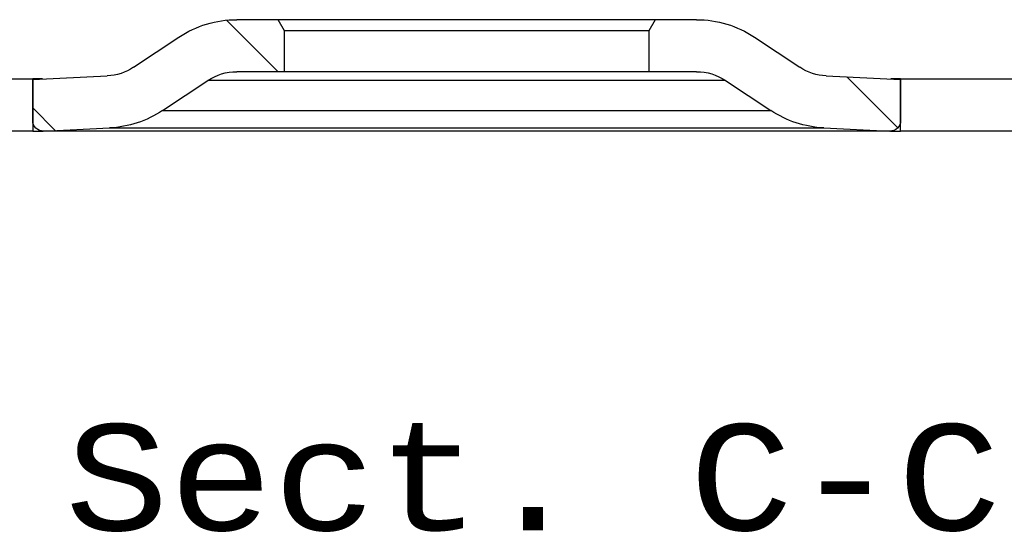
# Model space of a CAD drawing. Extents: x -65 to -29, y -70.1 to -47.
# Tile 25 of 57: x -52.1 to -50.2, y -56.8 to -55.8. Entities that reach past the tile are written whole.
import ezdxf
from ezdxf.enums import TextEntityAlignment as Align

# ---------------------------------------------------------------- set-up
doc = ezdxf.new("R2010")
doc.units = 0
doc.header["$MEASUREMENT"] = 0
doc.layers.add('DST', color=7, linetype='CONTINUOUS')
doc.styles.add('VERO7-COURIER_NEW', font='cour.ttf')

msp = doc.modelspace()

# ---------------------------------------------------------------- linework, layer by layer
at = {"layer": 'DST', "color": 30, "linetype": 'CONTINUOUS'}
for p, q in [((-51.5669, -55.9402), (-51.664, -55.8431)), ((-51.5671, -55.8422), (-51.6448, -55.8422)), ((-51.5551, -55.863), (-51.5671, -55.8422)), ((-50.8572, -55.8422), (-51.5671, -55.8422)), ((-50.8572, -55.8422), (-50.8692, -55.863)), ((-50.7795, -55.8422), (-50.8572, -55.8422)), ((-50.8692, -55.863), (-51.5551, -55.863)), ((-51.5551, -55.9402), (-51.5551, -55.863)), ((-50.8692, -55.863), (-50.8692, -55.9402)), ((-51.8392, -55.9318), (-51.7538, -55.8751)), ((-50.6705, -55.8751), (-50.5851, -55.9318)), ((-52.029, -55.9547), (-51.8888, -55.948)), ((-52.029, -56.0322), (-52.029, -55.9547)), ((-51.7848, -56.0133), (-51.6993, -55.9566)), ((-51.5551, -55.9402), (-51.6451, -55.9402)), ((-50.8692, -55.9402), (-51.5551, -55.9402)), ((-50.7792, -55.9402), (-50.8692, -55.9402)), ((-50.725, -55.9566), (-50.6395, -56.0133)), ((-50.5355, -55.948), (-50.3953, -55.9547)), ((-50.4007, -56.0458), (-50.4965, -55.9499)), ((-50.3953, -55.9547), (-50.3953, -56.0322)), ((-51.9866, -56.0508), (-52.029, -56.0084)), ((-52.0084, -56.0518), (-51.8844, -56.0459)), ((-50.5399, -56.0459), (-50.4159, -56.0518)), ((-50.4149, -56.0519), (-52.0093, -56.0519))]:
    msp.add_line(p, q, dxfattribs=at)
at = {"layer": 'DST', "color": 9, "linetype": 'CONTINUOUS'}
for p, q in [((-52.2453, -55.9538), (-52.029, -55.9538)), ((-52.029, -55.9538), (-52.029, -56.0518)), ((-52.0107, -55.9538), (-52.029, -55.9538)), ((-50.3953, -55.9538), (-50.4136, -55.9538)), ((-50.3953, -56.0518), (-50.3953, -55.9538)), ((-50.3953, -55.9538), (-50.179, -55.9538)), ((-52.029, -56.0518), (-52.2453, -56.0518)), ((-52.029, -56.0518), (-52.0103, -56.0518)), ((-50.414, -56.0518), (-50.3953, -56.0518)), ((-50.179, -56.0518), (-50.3953, -56.0518))]:
    msp.add_line(p, q, dxfattribs=at)
at = {"layer": 'DST', "color": 96, "linetype": 'CONTINUOUS'}
for p, q in [((-50.725, -55.9566), (-51.6993, -55.9566)), ((-51.7848, -56.0133), (-50.6395, -56.0133)), ((-51.8844, -56.0459), (-50.5399, -56.0459)), ((-50.4159, -56.0518), (-52.0084, -56.0518))]:
    msp.add_line(p, q, dxfattribs=at)
at = {"layer": 'DST', "color": 30, "linetype": 'CONTINUOUS', "extrusion": (0, 0, -1)}
for centre, radius, start, end in [((51.6448, -56.0392), 0.197, 56.4213, 90), ((50.7795, -56.0392), 0.197, 90, 123.5787), ((51.8934, -55.8502), 0.098, 236.4213, 267.2789), ((50.5309, -55.8502), 0.098, 272.7211, 303.5787), ((51.6451, -56.0382), 0.098, 56.4213, 90), ((50.7792, -56.0382), 0.098, 90, 123.5787), ((51.8937, -55.8492), 0.197, 236.4213, 267.2789), ((50.5305, -55.8492), 0.197, 272.7211, 303.5787), ((52.0093, -56.0322), 0.0197, 267.2789, 0), ((50.4149, -56.0322), 0.0197, 180, 272.7211)]:
    msp.add_arc(centre, radius, start, end, dxfattribs=at)

# ---------------------------------------------------------------- texts
at = {"layer": 'DST', "color": 7, "linetype": 'CONTINUOUS', "style": 'VERO7-COURIER_NEW', "width": 0.932608}
msp.add_text('Sect. C-C', height=0.2, dxfattribs=at).set_placement((-51.9685, -56.8038), (-50.2058, -56.8038), align=Align.FIT)

doc.saveas('drawing.dxf')
